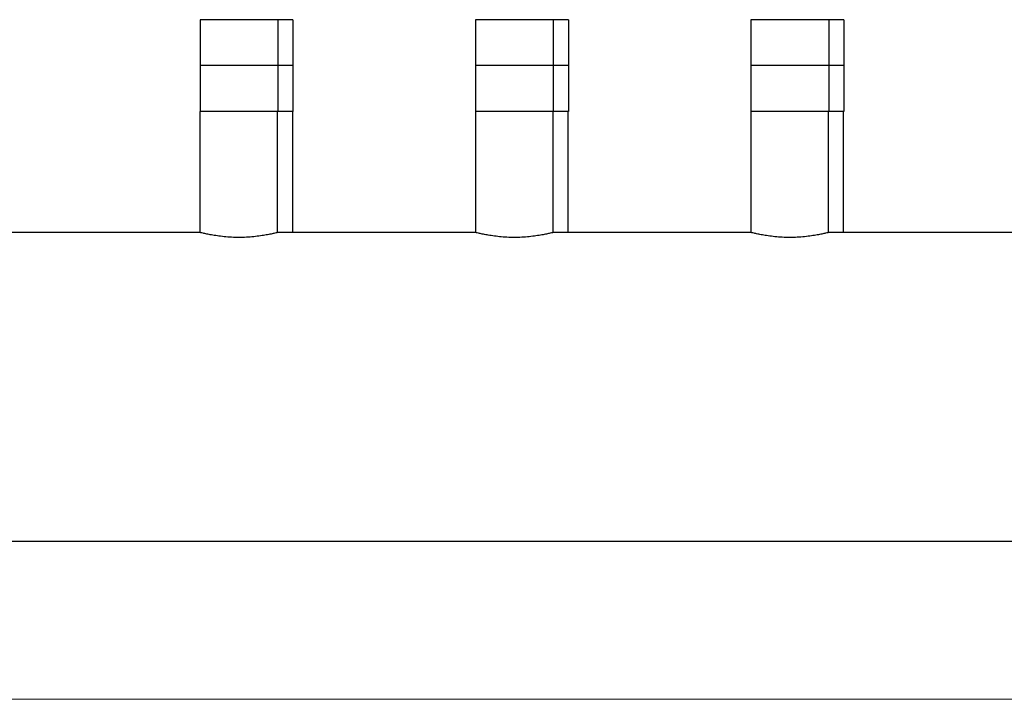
# Model space of a CAD drawing. Extents: x -89225 to 110569, y 13360 to 87647.
# Tile 145 of 256: x 36428 to 36964, y 30597 to 30967. Entities that reach past the tile are written whole.
import ezdxf

# ---------------------------------------------------------------- set-up
doc = ezdxf.new("R2010")
doc.units = 0
doc.layers.add('Beluchtingstank', color=253, linetype='Continuous')
doc.layers.add('INSTALLATIE', color=6, linetype='Continuous')

# ---------------------------------------------------------------- blocks, each defined once
blk = doc.blocks.new('Beluchtingsinstallatie VAZ')
for p, q in [((1130439.14, -969902.65), (1130396.74, -969902.65)), ((1130396.74, -969902.65), (1130396.74, -969927.65)), ((1130447.33, -969902.65), (1130439.14, -969902.65)), ((1130439.14, -969902.65), (1130439.14, -969927.65)), ((1130447.33, -969902.65), (1130447.33, -969927.65)), ((1130589.14, -969902.65), (1130546.74, -969902.65)), ((1130546.74, -969902.65), (1130546.74, -969927.65)), ((1130597.33, -969902.65), (1130589.14, -969902.65)), ((1130589.14, -969902.65), (1130589.14, -969927.65)), ((1130597.33, -969902.65), (1130597.33, -969927.65)), ((1130739.14, -969902.65), (1130696.74, -969902.65)), ((1130696.74, -969902.65), (1130696.74, -969927.65)), ((1130747.33, -969902.65), (1130739.14, -969902.65)), ((1130739.14, -969902.65), (1130739.14, -969927.65)), ((1130747.33, -969902.65), (1130747.33, -969927.65)), ((1130439.14, -969927.65), (1130396.74, -969927.65)), ((1130396.74, -969927.65), (1130396.74, -969952.65)), ((1130447.33, -969927.65), (1130439.14, -969927.65)), ((1130439.14, -969927.65), (1130439.14, -969952.65)), ((1130447.33, -969927.65), (1130447.33, -969952.65)), ((1130589.14, -969927.65), (1130546.74, -969927.65)), ((1130546.74, -969927.65), (1130546.74, -969952.65)), ((1130597.33, -969927.65), (1130589.14, -969927.65)), ((1130589.14, -969927.65), (1130589.14, -969952.65)), ((1130597.33, -969927.65), (1130597.33, -969952.65)), ((1130739.14, -969927.65), (1130696.74, -969927.65)), ((1130696.74, -969927.65), (1130696.74, -969952.65)), ((1130747.33, -969927.65), (1130739.14, -969927.65)), ((1130739.14, -969927.65), (1130739.14, -969952.65)), ((1130747.33, -969927.65), (1130747.33, -969952.65)), ((1130439.14, -969952.65), (1130396.74, -969952.65)), ((1130396.86, -970018.51), (1130396.86, -969952.65)), ((1130439.02, -970018.51), (1130439.02, -969952.65)), ((1130447.33, -969952.65), (1130439.14, -969952.65)), ((1130447.21, -970018.51), (1130447.21, -969952.65)), ((1130589.14, -969952.65), (1130546.74, -969952.65)), ((1130546.86, -970018.51), (1130546.86, -969952.65)), ((1130589.02, -970018.51), (1130589.02, -969952.65)), ((1130597.33, -969952.65), (1130589.14, -969952.65)), ((1130597.21, -970018.51), (1130597.21, -969952.65)), ((1130739.14, -969952.65), (1130696.74, -969952.65)), ((1130696.86, -970018.51), (1130696.86, -969952.65)), ((1130739.02, -970018.51), (1130739.02, -969952.65)), ((1130747.33, -969952.65), (1130739.14, -969952.65)), ((1130747.21, -970018.51), (1130747.21, -969952.65)), ((1130396.86, -970018.51), (1130289.02, -970018.51)), ((1130546.86, -970018.51), (1130439.02, -970018.51)), ((1130696.86, -970018.51), (1130589.02, -970018.51)), ((1130846.86, -970018.51), (1130739.02, -970018.51)), ((1131367.55, -970186.79), (1130268.74, -970186.79))]:
    blk.add_line(p, q)
for points in [[(1130439.02, -970018.51), (1130439.02, -970018.51), (1130438.89, -970018.54), (1130438.36, -970018.67), (1130437.95, -970018.77), (1130436.87, -970019.02), (1130436.2, -970019.17), (1130434.65, -970019.5), (1130433.78, -970019.67), (1130431.91, -970020.01), (1130430.86, -970020.18), (1130428.56, -970020.51), (1130427.32, -970020.66), (1130424.72, -970020.92), (1130423.37, -970021.02), (1130420.64, -970021.16), (1130419.27, -970021.19), (1130416.61, -970021.19), (1130415.24, -970021.16), (1130412.51, -970021.02), (1130411.15, -970020.92), (1130408.56, -970020.66), (1130407.32, -970020.51), (1130405.02, -970020.18), (1130403.97, -970020.01), (1130402.1, -970019.67), (1130401.22, -970019.5), (1130399.68, -970019.17), (1130399.01, -970019.02), (1130397.93, -970018.77), (1130397.52, -970018.67), (1130396.99, -970018.54), (1130396.86, -970018.51), (1130396.86, -970018.51)], [(1130589.02, -970018.51), (1130589.02, -970018.51), (1130588.89, -970018.54), (1130588.36, -970018.67), (1130587.95, -970018.77), (1130586.87, -970019.02), (1130586.2, -970019.17), (1130584.65, -970019.5), (1130583.78, -970019.67), (1130581.91, -970020.01), (1130580.86, -970020.18), (1130578.56, -970020.51), (1130577.32, -970020.66), (1130574.72, -970020.92), (1130573.37, -970021.02), (1130570.64, -970021.16), (1130569.27, -970021.19), (1130566.61, -970021.19), (1130565.24, -970021.16), (1130562.51, -970021.02), (1130561.15, -970020.92), (1130558.56, -970020.66), (1130557.32, -970020.51), (1130555.02, -970020.18), (1130553.97, -970020.01), (1130552.1, -970019.67), (1130551.22, -970019.5), (1130549.68, -970019.17), (1130549.01, -970019.02), (1130547.93, -970018.77), (1130547.52, -970018.67), (1130546.99, -970018.54), (1130546.86, -970018.51), (1130546.86, -970018.51)], [(1130739.02, -970018.51), (1130739.02, -970018.51), (1130738.89, -970018.54), (1130738.36, -970018.67), (1130737.95, -970018.77), (1130736.87, -970019.02), (1130736.2, -970019.17), (1130734.65, -970019.5), (1130733.78, -970019.67), (1130731.91, -970020.01), (1130730.86, -970020.18), (1130728.56, -970020.51), (1130727.32, -970020.66), (1130724.72, -970020.92), (1130723.37, -970021.02), (1130720.64, -970021.16), (1130719.27, -970021.19), (1130716.61, -970021.19), (1130715.24, -970021.16), (1130712.51, -970021.02), (1130711.15, -970020.92), (1130708.56, -970020.66), (1130707.32, -970020.51), (1130705.02, -970020.18), (1130703.97, -970020.01), (1130702.1, -970019.67), (1130701.22, -970019.5), (1130699.68, -970019.17), (1130699.01, -970019.02), (1130697.93, -970018.77), (1130697.52, -970018.67), (1130696.99, -970018.54), (1130696.86, -970018.51), (1130696.86, -970018.51)]]:
    blk.add_open_spline(points, degree=3, knots=[3.190917, 3.190917, 3.190917, 3.190917, 3.589754, 3.589754, 3.98859, 3.98859, 4.387427, 4.387427, 4.786263, 4.786263, 5.185156, 5.185156, 5.584049, 5.584049, 5.982941, 5.982941, 6.381834, 6.381834, 6.780727, 6.780727, 7.17962, 7.17962, 7.578512, 7.578512, 7.977405, 7.977405, 8.376242, 8.376242, 8.775078, 8.775078, 9.173915, 9.173915, 9.572751, 9.572751, 9.572751, 9.572751])

msp = doc.modelspace()

# ---------------------------------------------------------------- linework, layer by layer
at = {"layer": 'Beluchtingstank', "lineweight": 9}
msp.add_line((36398.4, 30596.84), (38547.38, 30596.84), dxfattribs=at)

# ---------------------------------------------------------------- block references
at = {"layer": 'INSTALLATIE'}
msp.add_blockref('Beluchtingsinstallatie VAZ', (-1093870.34, 1000869.49), dxfattribs=at)

doc.saveas('drawing.dxf')
